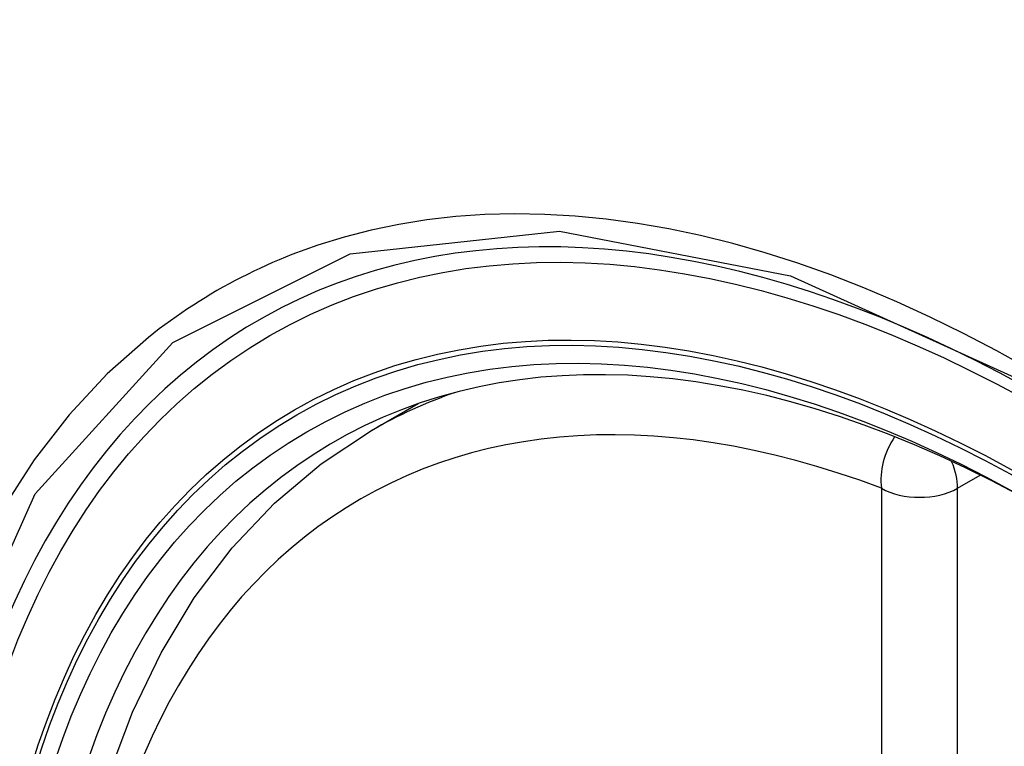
# Model space of a CAD drawing. Header units: inches. Extents: x 635 to 745, y 255 to 339.
# Tile 75 of 88: x 733.675 to 733.891, y 275.441 to 275.601. Entities that reach past the tile are written whole.
import ezdxf

# ---------------------------------------------------------------- set-up
doc = ezdxf.new("R2010")
doc.units = ezdxf.units.IN
doc.header["$MEASUREMENT"] = 0
doc.layers.add('Visible Edges(ANSI)', color=7, linetype='Continuous', lineweight=25)
doc.layers.add('Visible Tangent Edges(ANSI)', color=7, linetype='Continuous', lineweight=25)

msp = doc.modelspace()

# ---------------------------------------------------------------- linework, layer by layer
at = {"layer": 'Visible Edges(ANSI)'}
msp.add_line((733.75233, 275.51044), (733.7626, 275.51637), dxfattribs=at)
at = {"layer": 'Visible Edges(ANSI)', "flags": 128}
msp.add_lwpolyline([(733.69461, 275.43464), (733.69984, 275.4486), (733.70611, 275.46165), (733.71341, 275.4737), (733.72172, 275.48469), (733.73102, 275.49452), (733.74124, 275.50313), (733.75233, 275.51044)], dxfattribs=at)
at = {"layer": 'Visible Edges(ANSI)'}
for centre, major_axis, start_param, end_param in [((734.00626, 274.73309), (-0.64961, 1.12515), 5.161526, 5.834048), ((733.90151, 275.23516), (0.15748, -0.27276), 2.363977, 7.060801)]:
    msp.add_ellipse(centre, major_axis=major_axis, ratio=0.57735, start_param=start_param, end_param=end_param, dxfattribs=at)
msp.add_ellipse((733.89803, 275.23315), major_axis=(-0.15994, 0.27703), ratio=0.57735, dxfattribs=at)
at = {"layer": 'Visible Tangent Edges(ANSI)'}
for p, q in [((733.88098, 275.49779), (733.88597, 275.50067)), ((733.86428, 275.49779), (733.86428, 275.01311)), ((733.88098, 275.01311), (733.88098, 275.49779))]:
    msp.add_line(p, q, dxfattribs=at)
at = {"layer": 'Visible Tangent Edges(ANSI)', "flags": 128}
for points in [[(733.89691, 275.52383), (733.8896, 275.52793), (733.88228, 275.53177), (733.87497, 275.53537), (733.86767, 275.53872), (733.86038, 275.54181), (733.85313, 275.54464), (733.84591, 275.5472), (733.83874, 275.5495), (733.83163, 275.55153), (733.82458, 275.55328), (733.81761, 275.55475), (733.81069, 275.55596), (733.80384, 275.55689), (733.79705, 275.55755), (733.79035, 275.55794), (733.78373, 275.55805), (733.77721, 275.55788), (733.7708, 275.55744), (733.7645, 275.55673), (733.75832, 275.55574), (733.75227, 275.55448), (733.74633, 275.55295), (733.74053, 275.55115), (733.73486, 275.54909)], [(733.72226, 275.12886), (733.68864, 275.19594), (733.6645, 275.26501), (733.65106, 275.3326), (733.64891, 275.39567), (733.65816, 275.4511), (733.67845, 275.49656), (733.70871, 275.52976), (733.74766, 275.54923), (733.79362, 275.55421), (733.84429, 275.54443), (733.89741, 275.52038)], [(733.73486, 275.54909), (733.73343, 275.54852), (733.73202, 275.54794), (733.73061, 275.54734), (733.72922, 275.54672), (733.72783, 275.54608), (733.72646, 275.54543), (733.72509, 275.54476), (733.72373, 275.54408), (733.72238, 275.54338), (733.72104, 275.54266), (733.71971, 275.54193), (733.71839, 275.54118), (733.71708, 275.54041), (733.71578, 275.53962), (733.71449, 275.53882), (733.71321, 275.53801), (733.71194, 275.53717), (733.71068, 275.53632), (733.70943, 275.53546), (733.70819, 275.53458), (733.70696, 275.53368), (733.70574, 275.53277), (733.70453, 275.53183), (733.70333, 275.53089)], [(733.70333, 275.53089), (733.6943, 275.52291), (733.68594, 275.51394), (733.67828, 275.50401), (733.67134, 275.49317), (733.66516, 275.48143), (733.65975, 275.46883), (733.65515, 275.45542), (733.65137, 275.44127), (733.64842, 275.42643)]]:
    msp.add_lwpolyline(points, dxfattribs=at)
at = {"layer": 'Visible Tangent Edges(ANSI)'}
for centre, major_axis, ratio, start_param, end_param in [((733.90052, 275.23459), (-0.17318, 0.29996), 0.57735, 5.05527, 10.652693), ((733.90047, 275.23456), (-0.15059, 0.26083), 0.57735, 5.66855, 8.468616), ((733.90882, 275.23938), (-0.1565, 0.27106), 0.57735, 6.171189, 6.283185), ((733.87263, 275.50261), (-0.00418, -0.01105), 0.667065, 4.356432, 5.396522), ((733.87263, 275.50261), (0.00591, -0.01023), 0.57735, 0.785398, 1.348991), ((733.87263, 275.50261), (-0.01181, 0), 0.57735, 0.785398, 2.356194)]:
    msp.add_ellipse(centre, major_axis=major_axis, ratio=ratio, start_param=start_param, end_param=end_param, dxfattribs=at)
for centre, major_axis in [((733.90111, 275.23493), (0.17111, -0.29637)), ((733.89814, 275.23321), (-0.1627, 0.2818)), ((733.89803, 275.23315), (0.1621, -0.28076))]:
    msp.add_ellipse(centre, major_axis=major_axis, ratio=0.57735, dxfattribs=at)

doc.saveas('drawing.dxf')
